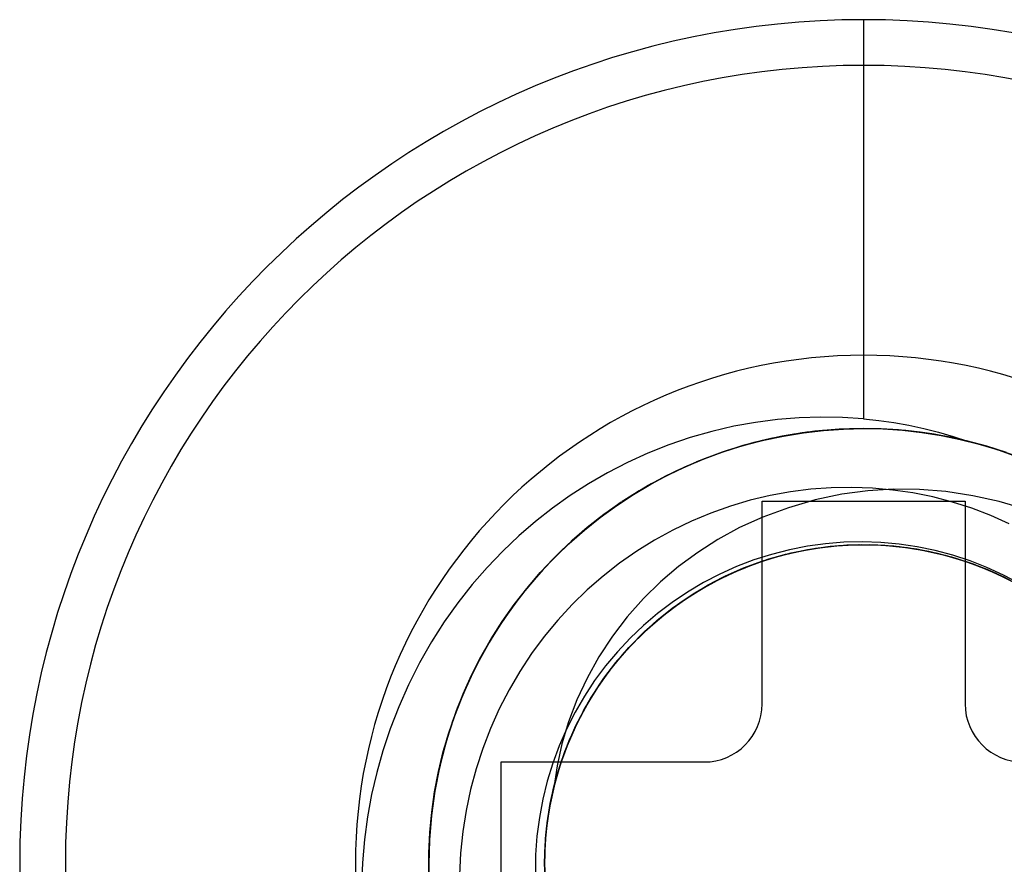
# Model space of a CAD drawing. Header units: millimetres. Extents: x -93 to 0, y 0 to 191.
# Tile 48 of 150: x -10.51 to -7.11, y 51.2 to 54.11. Entities that reach past the tile are written whole.
import ezdxf

# ---------------------------------------------------------------- set-up
doc = ezdxf.new("R2010")
doc.units = ezdxf.units.MM
doc.layers.add('MAIN-1', color=7, linetype='Continuous')
doc.layers.add('MAIN-2', color=7, linetype='Continuous')

msp = doc.modelspace()

# ---------------------------------------------------------------- linework, layer by layer
at = {"layer": 'MAIN-1'}
for p, q in [((-7.95, 51.75), (-7.95, 52.45)), ((-7.95, 52.45), (-7.25, 52.45)), ((-7.25, 52.45), (-7.25, 51.75)), ((-8.85, 50.85), (-8.85, 51.55)), ((-8.85, 51.55), (-8.15, 51.55))]:
    msp.add_line(p, q, dxfattribs=at)
for centre, radius, start, end in [((-7.6, 51.2), 2.91, 90, 270), ((-7.6, 51.2), 2.91, 270, 90), ((-8.15, 51.75), 0.2, 270, 0), ((-7.05, 51.75), 0.2, 180, 270)]:
    msp.add_arc(centre, radius, start, end, dxfattribs=at)
at = {"layer": 'MAIN-2'}
for p, q in [((-7.6, 54.11), (-7.6, 52.7336)), ((-7.6, 54.11), (-7.6, 54.11)), ((-7.6, 53.9525), (-7.6, 53.9525)), ((-7.6, 53.9525), (-7.6, 52.9525)), ((-7.6, 52.9525), (-7.6, 52.9525)), ((-7.8973, 52.7311), (-7.9726, 52.7213)), ((-7.8222, 52.7372), (-7.8973, 52.7311)), ((-7.7475, 52.7396), (-7.8222, 52.7372)), ((-7.6734, 52.7384), (-7.7475, 52.7396)), ((-7.6, 52.7336), (-7.6734, 52.7384)), ((-7.6, 52.7336), (-7.5478, 52.728)), ((-7.5478, 52.728), (-7.4958, 52.7206)), ((-8.0479, 52.7076), (-8.1232, 52.69)), ((-7.9726, 52.7213), (-8.0479, 52.7076)), ((-7.7418, 52.693), (-7.8123, 52.6846)), ((-7.7409, 52.6932), (-7.811, 52.685)), ((-7.7398, 52.6932), (-7.8096, 52.6851)), ((-7.7396, 52.6933), (-7.8093, 52.6851)), ((-7.8074, 52.6853), (-7.7384, 52.6933)), ((-7.747, 52.6925), (-7.7959, 52.6869)), ((-7.6952, 52.697), (-7.7902, 52.6879)), ((-7.684, 52.6974), (-7.768, 52.6904)), ((-7.6806, 52.6977), (-7.7608, 52.6912)), ((-7.698, 52.6966), (-7.747, 52.6925)), ((-7.671, 52.6981), (-7.7418, 52.693)), ((-7.6705, 52.6982), (-7.7409, 52.6932)), ((-7.6699, 52.698), (-7.7398, 52.6932)), ((-7.6697, 52.6982), (-7.7396, 52.6933)), ((-7.7384, 52.6933), (-7.6692, 52.6981)), ((-7.649, 52.699), (-7.698, 52.6966)), ((-7.6, 52.7), (-7.6952, 52.697)), ((-7.6, 52.6997), (-7.684, 52.6974)), ((-7.6, 52.6999), (-7.6806, 52.6977)), ((-7.6, 52.6997), (-7.671, 52.6981)), ((-7.6, 52.6998), (-7.6705, 52.6982)), ((-7.6, 52.6996), (-7.6699, 52.698)), ((-7.6, 52.6998), (-7.6697, 52.6982)), ((-7.6692, 52.6981), (-7.6, 52.6998)), ((-7.6, 52.6998), (-7.649, 52.699)), ((-7.6, 52.7), (-7.6, 52.7)), ((-7.6, 52.7), (-7.6, 52.7)), ((-7.5398, 52.6988), (-7.6, 52.7)), ((-7.5248, 52.698), (-7.6, 52.6999)), ((-7.6, 52.6998), (-7.5332, 52.6984)), ((-7.53, 52.6982), (-7.6, 52.6998)), ((-7.5299, 52.6981), (-7.6, 52.6998)), ((-7.5515, 52.699), (-7.6, 52.6998)), ((-7.5303, 52.6981), (-7.6, 52.6997)), ((-7.5512, 52.6988), (-7.6, 52.6997)), ((-7.5284, 52.698), (-7.6, 52.6996)), ((-7.5029, 52.6966), (-7.5515, 52.699)), ((-7.5026, 52.6965), (-7.5512, 52.6988)), ((-7.4797, 52.6952), (-7.5398, 52.6988)), ((-7.5332, 52.6984), (-7.4663, 52.6939)), ((-7.4607, 52.6932), (-7.5303, 52.6981)), ((-7.46, 52.6933), (-7.53, 52.6982)), ((-7.46, 52.6931), (-7.5299, 52.6981)), ((-7.457, 52.6929), (-7.5284, 52.698)), ((-7.4495, 52.6922), (-7.5248, 52.698)), ((-7.4543, 52.6927), (-7.5029, 52.6966)), ((-7.454, 52.6925), (-7.5026, 52.6965)), ((-7.4958, 52.7206), (-7.4441, 52.7114)), ((-7.4197, 52.6891), (-7.4797, 52.6952)), ((-7.4663, 52.6939), (-7.3996, 52.6865)), ((-7.3911, 52.6851), (-7.4607, 52.6932)), ((-7.3903, 52.6851), (-7.46, 52.6933)), ((-7.3904, 52.685), (-7.46, 52.6931)), ((-7.3858, 52.6844), (-7.457, 52.6929)), ((-7.4059, 52.6872), (-7.4543, 52.6927)), ((-7.4056, 52.687), (-7.454, 52.6925)), ((-7.3744, 52.6827), (-7.4495, 52.6922)), ((-7.4441, 52.7114), (-7.3929, 52.7003)), ((-7.3929, 52.7003), (-7.3421, 52.6875)), ((-8.1981, 52.6685), (-8.272, 52.6432)), ((-8.1232, 52.69), (-8.1981, 52.6685)), ((-7.9519, 52.6578), (-8.0205, 52.6395)), ((-7.9496, 52.6585), (-8.0179, 52.6404)), ((-7.9482, 52.6589), (-8.0169, 52.6408)), ((-7.9346, 52.6621), (-8.0166, 52.6409)), ((-7.948, 52.659), (-8.0163, 52.641)), ((-8.0115, 52.6424), (-7.9441, 52.6599)), ((-7.9196, 52.6653), (-7.9976, 52.6461)), ((-7.8846, 52.6727), (-7.9781, 52.6516)), ((-7.8824, 52.6729), (-7.9519, 52.6578)), ((-7.8806, 52.6734), (-7.9496, 52.6585)), ((-7.879, 52.6737), (-7.9482, 52.6589)), ((-7.879, 52.6737), (-7.948, 52.659)), ((-7.9441, 52.6599), (-7.876, 52.6742)), ((-7.8516, 52.6787), (-7.9346, 52.6621)), ((-7.8405, 52.6804), (-7.9196, 52.6653)), ((-7.8447, 52.6796), (-7.8933, 52.6707)), ((-7.7902, 52.6879), (-7.8846, 52.6727)), ((-7.8123, 52.6846), (-7.8824, 52.6729)), ((-7.811, 52.685), (-7.8806, 52.6734)), ((-7.8093, 52.6851), (-7.879, 52.6737)), ((-7.8096, 52.6851), (-7.879, 52.6737)), ((-7.876, 52.6742), (-7.8074, 52.6853)), ((-7.768, 52.6904), (-7.8516, 52.6787)), ((-7.7959, 52.6869), (-7.8447, 52.6796)), ((-7.7608, 52.6912), (-7.8405, 52.6804)), ((-7.3601, 52.6807), (-7.4197, 52.6891)), ((-7.3575, 52.6801), (-7.4059, 52.6872)), ((-7.3573, 52.68), (-7.4056, 52.687)), ((-7.3996, 52.6865), (-7.3331, 52.676)), ((-7.3219, 52.6737), (-7.3911, 52.6851)), ((-7.3211, 52.6735), (-7.3904, 52.685)), ((-7.3209, 52.6737), (-7.3903, 52.6851)), ((-7.3151, 52.6725), (-7.3858, 52.6844)), ((-7.2997, 52.6694), (-7.3744, 52.6827)), ((-7.3009, 52.6699), (-7.3601, 52.6807)), ((-7.3093, 52.6714), (-7.3575, 52.6801)), ((-7.3093, 52.6713), (-7.3573, 52.68)), ((-7.3421, 52.6875), (-7.2918, 52.673)), ((-7.3331, 52.676), (-7.2669, 52.6624)), ((-7.2532, 52.6591), (-7.3219, 52.6737)), ((-7.2524, 52.6589), (-7.3211, 52.6735)), ((-7.252, 52.659), (-7.3209, 52.6737)), ((-7.2449, 52.6572), (-7.3151, 52.6725)), ((-7.2421, 52.6567), (-7.3009, 52.6699)), ((-7.2256, 52.6522), (-7.2997, 52.6694)), ((-7.2918, 52.673), (-7.242, 52.6567)), ((-7.1972, 52.6447), (-7.272, 52.6635)), ((-7.2669, 52.6624), (-7.2013, 52.6458)), ((-7.185, 52.6412), (-7.2532, 52.6591)), ((-7.1845, 52.6411), (-7.2524, 52.6589)), ((-7.184, 52.641), (-7.252, 52.659)), ((-8.272, 52.6432), (-8.3444, 52.6145)), ((-8.0702, 52.6244), (-8.1603, 52.5914)), ((-8.0166, 52.6409), (-8.0973, 52.615)), ((-8.0205, 52.6395), (-8.0881, 52.618)), ((-8.0179, 52.6404), (-8.0854, 52.619)), ((-8.0169, 52.6408), (-8.0847, 52.6194)), ((-8.0163, 52.641), (-8.0836, 52.6198)), ((-8.0781, 52.6217), (-8.0115, 52.6424)), ((-7.9976, 52.6461), (-8.0745, 52.6226)), ((-7.9781, 52.6516), (-8.0702, 52.6244)), ((-7.1757, 52.6386), (-7.2449, 52.6572)), ((-7.1523, 52.6313), (-7.2256, 52.6522)), ((-7.2013, 52.6458), (-7.1365, 52.6263)), ((-7.1237, 52.6222), (-7.1972, 52.6447)), ((-7.1175, 52.62), (-7.185, 52.6412)), ((-7.1176, 52.6201), (-7.1845, 52.6411)), ((-7.1169, 52.62), (-7.184, 52.641)), ((-7.1077, 52.6168), (-7.1757, 52.6386)), ((-7.0802, 52.6067), (-7.1523, 52.6313)), ((-7.1365, 52.6263), (-7.0727, 52.604)), ((-8.3444, 52.6145), (-8.4147, 52.5824)), ((-8.1603, 52.5914), (-8.2481, 52.5527)), ((-8.15, 52.5952), (-8.2238, 52.5638)), ((-8.1545, 52.5934), (-8.2194, 52.5658)), ((-8.1519, 52.5944), (-8.2171, 52.5667)), ((-8.1513, 52.5948), (-8.2165, 52.5672)), ((-8.1498, 52.5955), (-8.2146, 52.5681)), ((-8.2085, 52.5709), (-8.1439, 52.5978)), ((-8.0973, 52.615), (-8.1762, 52.5846)), ((-8.0881, 52.618), (-8.1545, 52.5934)), ((-8.0854, 52.619), (-8.1519, 52.5944)), ((-8.0847, 52.6194), (-8.1513, 52.5948)), ((-8.0745, 52.6226), (-8.15, 52.5952)), ((-8.0836, 52.6198), (-8.1498, 52.5955)), ((-8.1439, 52.5978), (-8.0781, 52.6217)), ((-7.0518, 52.5961), (-7.1237, 52.6222)), ((-7.0518, 52.596), (-7.1176, 52.6201)), ((-7.0507, 52.5955), (-7.1175, 52.62)), ((-7.051, 52.5958), (-7.1169, 52.62)), ((-8.4147, 52.5824), (-8.4828, 52.5472)), ((-8.2238, 52.5638), (-8.2956, 52.5287)), ((-8.2194, 52.5658), (-8.2827, 52.5353)), ((-8.2171, 52.5667), (-8.2808, 52.5362)), ((-8.2165, 52.5672), (-8.2802, 52.5368)), ((-8.2146, 52.5681), (-8.2779, 52.5378)), ((-8.2717, 52.541), (-8.2085, 52.5709)), ((-8.1777, 52.584), (-8.2449, 52.5539)), ((-8.4828, 52.5472), (-8.5486, 52.5092)), ((-8.2956, 52.5287), (-8.3651, 52.4901)), ((-8.2827, 52.5353), (-8.3442, 52.502)), ((-8.2808, 52.5362), (-8.3426, 52.503)), ((-8.2802, 52.5368), (-8.3419, 52.5036)), ((-8.2779, 52.5378), (-8.3395, 52.5047)), ((-8.3333, 52.5083), (-8.2717, 52.541)), ((-8.2481, 52.5527), (-8.333, 52.5087)), ((-8.2449, 52.5539), (-8.3104, 52.5207)), ((-8.5486, 52.5092), (-8.6118, 52.4685)), ((-8.3651, 52.4901), (-8.4322, 52.448)), ((-8.333, 52.5087), (-8.4147, 52.4595)), ((-8.3442, 52.502), (-8.4039, 52.4661)), ((-8.3426, 52.503), (-8.4024, 52.4672)), ((-8.3419, 52.5036), (-8.4017, 52.4678)), ((-8.3395, 52.5047), (-8.3993, 52.469)), ((-8.3932, 52.4728), (-8.3333, 52.5083)), ((-8.3104, 52.5207), (-8.374, 52.4846)), ((-7.7821, 52.4906), (-7.8523, 52.4818)), ((-7.7114, 52.4956), (-7.7821, 52.4906)), ((-7.6405, 52.4967), (-7.7114, 52.4956)), ((-7.5697, 52.4941), (-7.6405, 52.4967)), ((-7.4977, 52.4905), (-7.5857, 52.4853)), ((-7.4995, 52.4878), (-7.5697, 52.4941)), ((-7.4079, 52.4895), (-7.4977, 52.4905)), ((-7.3162, 52.4823), (-7.4079, 52.4895)), ((-8.6118, 52.4685), (-8.6727, 52.4252)), ((-8.4147, 52.4595), (-8.4929, 52.4053)), ((-8.4039, 52.4661), (-8.4618, 52.4274)), ((-8.4024, 52.4672), (-8.4604, 52.4286)), ((-8.4017, 52.4678), (-8.4596, 52.4292)), ((-8.3993, 52.469), (-8.4573, 52.4305)), ((-8.4514, 52.4346), (-8.3932, 52.4728)), ((-8.374, 52.4846), (-8.4356, 52.4454)), ((-7.9219, 52.4692), (-7.9911, 52.4527)), ((-7.8523, 52.4818), (-7.9219, 52.4692)), ((-7.6746, 52.4732), (-7.7666, 52.4536)), ((-7.5857, 52.4853), (-7.6746, 52.4732)), ((-7.4301, 52.4777), (-7.4995, 52.4878)), ((-7.3617, 52.4639), (-7.4301, 52.4777)), ((-7.2941, 52.4463), (-7.3617, 52.4639)), ((-7.2238, 52.4684), (-7.3162, 52.4823)), ((-7.1322, 52.4478), (-7.2238, 52.4684)), ((-8.6727, 52.4252), (-8.7315, 52.3791)), ((-8.4618, 52.4274), (-8.518, 52.3859)), ((-8.4604, 52.4286), (-8.5168, 52.3871)), ((-8.4596, 52.4292), (-8.5159, 52.3878)), ((-8.4573, 52.4305), (-8.5136, 52.3893)), ((-8.5079, 52.3936), (-8.4514, 52.4346)), ((-8.4356, 52.4454), (-8.4953, 52.4033)), ((-8.436, 52.4455), (-8.4935, 52.4048)), ((-8.436, 52.4451), (-8.4761, 52.4173)), ((-8.0596, 52.4325), (-8.1272, 52.4085)), ((-7.9911, 52.4527), (-8.0596, 52.4325)), ((-7.95, 52.45), (-7.95, 52.45)), ((-7.8594, 52.427), (-7.9478, 52.3948)), ((-7.7666, 52.4536), (-7.8594, 52.427)), ((-7.2273, 52.425), (-7.2941, 52.4463)), ((-7.25, 52.45), (-7.25, 52.45)), ((-7.1617, 52.4001), (-7.2273, 52.425)), ((-7.0432, 52.4214), (-7.1322, 52.4478)), ((-8.5168, 52.3871), (-8.5716, 52.3426)), ((-8.5159, 52.3878), (-8.5705, 52.3435)), ((-8.5136, 52.3893), (-8.568, 52.3455)), ((-8.4929, 52.4053), (-8.5675, 52.3463)), ((-8.5627, 52.3499), (-8.5079, 52.3936)), ((-8.5153, 52.3881), (-8.5536, 52.3575)), ((-8.4953, 52.4033), (-8.553, 52.3581)), ((-8.4935, 52.4048), (-8.5493, 52.3612)), ((-8.4761, 52.4173), (-8.5153, 52.3881)), ((-8.1272, 52.4085), (-8.1935, 52.3809)), ((-7.9478, 52.3948), (-8.0285, 52.3582)), ((-7.0977, 52.3718), (-7.1617, 52.4001)), ((-8.7315, 52.3791), (-8.7886, 52.3297)), ((-8.553, 52.3581), (-8.6088, 52.3099)), ((-8.5493, 52.3612), (-8.6034, 52.3147)), ((-8.5536, 52.3575), (-8.591, 52.3256)), ((-8.518, 52.3859), (-8.5726, 52.3416)), ((-8.1935, 52.3809), (-8.2582, 52.3497)), ((-8.0285, 52.3582), (-8.1026, 52.3175)), ((-8.7886, 52.3297), (-8.844, 52.2771)), ((-8.5675, 52.3463), (-8.6383, 52.2825)), ((-8.591, 52.3256), (-8.6274, 52.2925)), ((-8.5726, 52.3416), (-8.6253, 52.2945)), ((-8.5716, 52.3426), (-8.6247, 52.2952)), ((-8.5705, 52.3435), (-8.6234, 52.2964)), ((-8.568, 52.3455), (-8.6206, 52.299)), ((-8.6157, 52.3035), (-8.5627, 52.3499)), ((-8.2582, 52.3497), (-8.3213, 52.3151)), ((-8.6253, 52.2945), (-8.6759, 52.2447)), ((-8.6247, 52.2952), (-8.6756, 52.2453)), ((-8.6234, 52.2964), (-8.6741, 52.2467)), ((-8.6206, 52.299), (-8.6711, 52.2499)), ((-8.6666, 52.2545), (-8.6157, 52.3035)), ((-8.6274, 52.2925), (-8.6628, 52.2581)), ((-8.6088, 52.3099), (-8.6624, 52.2588)), ((-8.6034, 52.3147), (-8.6553, 52.2656)), ((-8.3213, 52.3151), (-8.3824, 52.277)), ((-8.1026, 52.3175), (-8.1721, 52.2729)), ((-7.7938, 52.2938), (-7.8561, 52.2816)), ((-7.8499, 52.2709), (-7.7717, 52.2861)), ((-7.8423, 52.2728), (-7.7643, 52.2874)), ((-7.8325, 52.275), (-7.766, 52.2872)), ((-7.8202, 52.2776), (-7.7536, 52.2891)), ((-7.8158, 52.2784), (-7.7372, 52.2913)), ((-7.7939, 52.2827), (-7.715, 52.2938)), ((-7.7309, 52.3025), (-7.7938, 52.2938)), ((-7.7924, 52.283), (-7.714, 52.2941)), ((-7.7899, 52.2831), (-7.7116, 52.2941)), ((-7.7717, 52.2861), (-7.6925, 52.2957)), ((-7.766, 52.2872), (-7.6989, 52.2953)), ((-7.7643, 52.2874), (-7.6855, 52.2963)), ((-7.7536, 52.2891), (-7.6863, 52.2964)), ((-7.7372, 52.2913), (-7.6579, 52.2985)), ((-7.6677, 52.3076), (-7.7309, 52.3025)), ((-7.715, 52.2938), (-7.6355, 52.2991)), ((-7.714, 52.2941), (-7.6349, 52.2993)), ((-7.7116, 52.2941), (-7.6332, 52.2994)), ((-7.6989, 52.2953), (-7.6314, 52.2994)), ((-7.6925, 52.2957), (-7.6129, 52.2996)), ((-7.6863, 52.2964), (-7.6188, 52.2996)), ((-7.6855, 52.2963), (-7.6064, 52.2996)), ((-7.6042, 52.3091), (-7.6677, 52.3076)), ((-7.6579, 52.2985), (-7.5783, 52.2997)), ((-7.6355, 52.2991), (-7.5558, 52.2987)), ((-7.6349, 52.2993), (-7.5553, 52.2988)), ((-7.6332, 52.2994), (-7.5545, 52.2991)), ((-7.6314, 52.2994), (-7.5637, 52.2993)), ((-7.6188, 52.2996), (-7.5512, 52.2988)), ((-7.6129, 52.2996), (-7.5333, 52.2978)), ((-7.6064, 52.2996), (-7.5272, 52.2972)), ((-7.5409, 52.3069), (-7.6042, 52.3091)), ((-7.5783, 52.2997), (-7.4988, 52.2951)), ((-7.5637, 52.2993), (-7.4963, 52.2951)), ((-7.5558, 52.2987), (-7.4764, 52.2926)), ((-7.5553, 52.2988), (-7.4758, 52.2926)), ((-7.5545, 52.2991), (-7.4759, 52.2929)), ((-7.5512, 52.2988), (-7.4837, 52.2937)), ((-7.4778, 52.3012), (-7.5409, 52.3069)), ((-7.5333, 52.2978), (-7.454, 52.2902)), ((-7.5272, 52.2972), (-7.4483, 52.2893)), ((-7.4988, 52.2951), (-7.4198, 52.2848)), ((-7.4963, 52.2951), (-7.4292, 52.2866)), ((-7.4837, 52.2937), (-7.4167, 52.2846)), ((-7.4153, 52.2919), (-7.4778, 52.3012)), ((-7.4764, 52.2926), (-7.3975, 52.2809)), ((-7.4759, 52.2929), (-7.3977, 52.281)), ((-7.4758, 52.2926), (-7.3968, 52.2806)), ((-7.454, 52.2902), (-7.3755, 52.2768)), ((-7.4483, 52.2893), (-7.3702, 52.2757)), ((-7.4292, 52.2866), (-7.3628, 52.274)), ((-7.4198, 52.2848), (-7.3417, 52.2688)), ((-7.4167, 52.2846), (-7.3505, 52.2713)), ((-7.3535, 52.2791), (-7.4153, 52.2919)), ((-8.844, 52.2771), (-8.8977, 52.2211)), ((-8.7153, 52.2029), (-8.6666, 52.2545)), ((-8.6624, 52.2588), (-8.7135, 52.2049)), ((-8.6383, 52.2825), (-8.7052, 52.2142)), ((-8.6553, 52.2656), (-8.7049, 52.2141)), ((-8.3824, 52.277), (-8.4415, 52.2356)), ((-8.1721, 52.2729), (-8.2379, 52.2242)), ((-7.9939, 52.227), (-7.919, 52.2527)), ((-7.9177, 52.2658), (-7.9783, 52.2466)), ((-7.9693, 52.2357), (-7.8933, 52.2598)), ((-7.9627, 52.2384), (-7.8982, 52.2587)), ((-7.9507, 52.2426), (-7.886, 52.2621)), ((-7.9481, 52.2433), (-7.8717, 52.2659)), ((-7.9458, 52.2439), (-7.8698, 52.2663)), ((-7.9444, 52.2443), (-7.8676, 52.2665)), ((-7.9268, 52.2502), (-7.8499, 52.2709)), ((-7.919, 52.2527), (-7.8423, 52.2728)), ((-7.8561, 52.2816), (-7.9177, 52.2658)), ((-7.8982, 52.2587), (-7.8325, 52.275)), ((-7.8933, 52.2598), (-7.8158, 52.2784)), ((-7.886, 52.2621), (-7.8202, 52.2776)), ((-7.8717, 52.2659), (-7.7939, 52.2827)), ((-7.8698, 52.2663), (-7.7924, 52.283)), ((-7.8676, 52.2665), (-7.7899, 52.2831)), ((-7.3977, 52.281), (-7.3205, 52.2635)), ((-7.3975, 52.2809), (-7.3198, 52.2635)), ((-7.3968, 52.2806), (-7.3191, 52.2632)), ((-7.3755, 52.2768), (-7.2982, 52.2577)), ((-7.3702, 52.2757), (-7.2933, 52.2564)), ((-7.3628, 52.274), (-7.2973, 52.2573)), ((-7.2927, 52.2629), (-7.3535, 52.2791)), ((-7.3505, 52.2713), (-7.2851, 52.2539)), ((-7.3417, 52.2688), (-7.265, 52.2473)), ((-7.3205, 52.2635), (-7.2446, 52.2405)), ((-7.3198, 52.2635), (-7.2435, 52.2406)), ((-7.3191, 52.2632), (-7.243, 52.2402)), ((-7.2982, 52.2577), (-7.2225, 52.2329)), ((-7.2973, 52.2573), (-7.2328, 52.2367)), ((-7.2933, 52.2564), (-7.218, 52.2315)), ((-7.233, 52.2433), (-7.2927, 52.2629)), ((-7.2851, 52.2539), (-7.221, 52.2325)), ((-8.8977, 52.2211), (-8.9494, 52.1618)), ((-8.6759, 52.2447), (-8.7243, 52.1925)), ((-8.6756, 52.2453), (-8.724, 52.193)), ((-8.6741, 52.2467), (-8.7225, 52.1947)), ((-8.6711, 52.2499), (-8.7195, 52.1982)), ((-8.4415, 52.2356), (-8.4985, 52.191)), ((-8.2379, 52.2242), (-8.3003, 52.1711)), ((-8.0378, 52.2239), (-8.0958, 52.1979)), ((-8.0926, 52.1834), (-8.0195, 52.2165)), ((-8.0759, 52.1916), (-8.0141, 52.219)), ((-8.075, 52.1921), (-8.002, 52.2239)), ((-8.0668, 52.1959), (-7.9939, 52.227)), ((-8.0434, 52.2063), (-7.9693, 52.2357)), ((-7.9783, 52.2466), (-8.0378, 52.2239)), ((-8.0258, 52.2142), (-7.9627, 52.2384)), ((-8.0226, 52.2153), (-7.9481, 52.2433)), ((-8.02, 52.2162), (-7.9458, 52.2439)), ((-8.0195, 52.2165), (-7.9444, 52.2443)), ((-8.0141, 52.219), (-7.9507, 52.2426)), ((-8.002, 52.2239), (-7.9268, 52.2502)), ((-7.265, 52.2473), (-7.19, 52.2204)), ((-7.2446, 52.2405), (-7.1702, 52.2121)), ((-7.2435, 52.2406), (-7.1691, 52.2121)), ((-7.243, 52.2402), (-7.169, 52.212)), ((-7.1746, 52.2204), (-7.233, 52.2433)), ((-7.2328, 52.2367), (-7.1698, 52.2122)), ((-7.2225, 52.2329), (-7.1487, 52.2028)), ((-7.221, 52.2325), (-7.1583, 52.2072)), ((-7.218, 52.2315), (-7.1446, 52.2011)), ((-7.19, 52.2204), (-7.1171, 52.1882)), ((-7.1177, 52.1943), (-7.1746, 52.2204)), ((-8.7243, 52.1925), (-8.7703, 52.1379)), ((-8.724, 52.193), (-8.7698, 52.1386)), ((-8.7225, 52.1947), (-8.7682, 52.1407)), ((-8.7052, 52.2142), (-8.7677, 52.1415)), ((-8.7195, 52.1982), (-8.7654, 52.1442)), ((-8.7135, 52.2049), (-8.762, 52.1483)), ((-8.7617, 52.1488), (-8.7153, 52.2029)), ((-8.7049, 52.2141), (-8.7518, 52.1605)), ((-8.4985, 52.191), (-8.5531, 52.1433)), ((-8.163, 52.145), (-8.0926, 52.1834)), ((-8.1619, 52.1453), (-8.0921, 52.1833)), ((-8.0958, 52.1979), (-8.1523, 52.1686)), ((-8.1469, 52.1543), (-8.0873, 52.1861)), ((-8.1455, 52.1551), (-8.075, 52.1921)), ((-8.1379, 52.1592), (-8.0668, 52.1959)), ((-8.1359, 52.1604), (-8.0759, 52.1916)), ((-8.1151, 52.1716), (-8.0434, 52.2063)), ((-8.095, 52.1819), (-8.0226, 52.2153)), ((-8.0921, 52.1833), (-8.02, 52.2162)), ((-8.0873, 52.1861), (-8.0258, 52.2142)), ((-7.1702, 52.2121), (-7.0978, 52.1783)), ((-7.1698, 52.2122), (-7.1084, 52.1839)), ((-7.1691, 52.2121), (-7.0971, 52.1782)), ((-7.169, 52.212), (-7.0975, 52.1785)), ((-7.1583, 52.2072), (-7.0972, 52.1781)), ((-7.1487, 52.2028), (-7.0773, 52.1674)), ((-7.1446, 52.2011), (-7.0735, 52.1654)), ((-7.0624, 52.165), (-7.1177, 52.1943)), ((-7.1171, 52.1882), (-7.0468, 52.1507)), ((-8.9494, 52.1618), (-8.9988, 52.0993)), ((-8.8054, 52.0926), (-8.7617, 52.1488)), ((-8.7518, 52.1605), (-8.796, 52.1049)), ((-8.3003, 52.1711), (-8.3594, 52.1133)), ((-8.2131, 52.1129), (-8.1455, 52.1551)), ((-8.1523, 52.1686), (-8.2071, 52.1361)), ((-8.2067, 52.1171), (-8.1379, 52.1592)), ((-8.2045, 52.1188), (-8.1469, 52.1543)), ((-8.1939, 52.1256), (-8.1359, 52.1604)), ((-8.1842, 52.1319), (-8.1151, 52.1716)), ((-8.1648, 52.1434), (-8.095, 52.1819)), ((-8.7677, 52.1415), (-8.8255, 52.0649)), ((-8.7703, 52.1379), (-8.8136, 52.0811)), ((-8.7698, 52.1386), (-8.8127, 52.0824)), ((-8.7682, 52.1407), (-8.8112, 52.0846)), ((-8.7654, 52.1442), (-8.8088, 52.088)), ((-8.762, 52.1483), (-8.8077, 52.0893)), ((-8.5531, 52.1433), (-8.6052, 52.0926)), ((-8.2727, 52.0698), (-8.2067, 52.1171)), ((-8.2071, 52.1361), (-8.26, 52.1005)), ((-8.2598, 52.0799), (-8.2045, 52.1188)), ((-8.2501, 52.0873), (-8.1842, 52.1319)), ((-8.2497, 52.0874), (-8.1939, 52.1256)), ((-8.2317, 52.1001), (-8.1648, 52.1434)), ((-8.2302, 52.1016), (-8.163, 52.145)), ((-8.2289, 52.1022), (-8.1619, 52.1453)), ((-8.9988, 52.0993), (-9.0458, 52.0334)), ((-8.8136, 52.0811), (-8.8541, 52.0225)), ((-8.8127, 52.0824), (-8.8528, 52.0243)), ((-8.8112, 52.0846), (-8.8514, 52.0267)), ((-8.8077, 52.0893), (-8.8503, 52.0282)), ((-8.8088, 52.088), (-8.8494, 52.0298)), ((-8.8465, 52.0343), (-8.8054, 52.0926)), ((-8.796, 52.1049), (-8.8374, 52.0474)), ((-8.6052, 52.0926), (-8.6547, 52.039)), ((-8.3594, 52.1133), (-8.4148, 52.0508)), ((-8.3126, 52.0379), (-8.2501, 52.0873)), ((-8.26, 52.1005), (-8.3108, 52.062)), ((-8.3031, 52.0458), (-8.2497, 52.0874)), ((-8.2953, 52.0521), (-8.2317, 52.1001)), ((-8.2939, 52.0533), (-8.2302, 52.1016)), ((-8.2929, 52.0543), (-8.2289, 52.1022)), ((-8.2775, 52.0661), (-8.2131, 52.1129)), ((-8.8255, 52.0649), (-8.8784, 51.9846)), ((-8.8374, 52.0474), (-8.876, 51.9881)), ((-8.4148, 52.0508), (-8.4661, 51.9838)), ((-8.3108, 52.062), (-8.3593, 52.0207)), ((-8.3552, 51.9996), (-8.2953, 52.0521)), ((-8.3539, 52.0006), (-8.2939, 52.0533)), ((-8.3533, 52.0016), (-8.2929, 52.0543)), ((-8.3385, 52.0147), (-8.2775, 52.0661)), ((-8.3352, 52.0178), (-8.2727, 52.0698)), ((-8.3126, 52.0377), (-8.2598, 52.0799)), ((-9.0458, 52.0334), (-9.09, 51.9643)), ((-8.8541, 52.0225), (-8.8916, 51.9621)), ((-8.8528, 52.0243), (-8.8901, 51.9647)), ((-8.8503, 52.0282), (-8.8898, 51.9653)), ((-8.8514, 52.0267), (-8.8888, 51.9672)), ((-8.8494, 52.0298), (-8.8872, 51.9698)), ((-8.8846, 51.9743), (-8.8465, 52.0343)), ((-8.6547, 52.039), (-8.7013, 51.9827)), ((-8.3593, 52.0207), (-8.4054, 51.9767)), ((-8.3956, 51.9591), (-8.3385, 52.0147)), ((-8.3936, 51.9614), (-8.3352, 52.0178)), ((-8.3713, 51.9841), (-8.3126, 52.0379)), ((-8.3628, 51.9923), (-8.3126, 52.0377)), ((-8.3538, 52.0011), (-8.3031, 52.0458)), ((-8.8784, 51.9846), (-8.926, 51.9012)), ((-8.876, 51.9881), (-8.9117, 51.9272)), ((-8.7013, 51.9827), (-8.7449, 51.9238)), ((-8.4661, 51.9838), (-8.5127, 51.9129)), ((-8.4259, 51.9261), (-8.3713, 51.9841)), ((-8.4112, 51.943), (-8.3552, 51.9996)), ((-8.4101, 51.944), (-8.3628, 51.9923)), ((-8.4097, 51.944), (-8.3539, 52.0006)), ((-8.4096, 51.9446), (-8.3533, 52.0016)), ((-8.4016, 51.9533), (-8.3538, 52.0011)), ((-9.09, 51.9643), (-9.1312, 51.8918)), ((-8.8916, 51.9621), (-8.9261, 51.9002)), ((-8.8898, 51.9653), (-8.9258, 51.9008)), ((-8.8901, 51.9647), (-8.9244, 51.9036)), ((-8.8888, 51.9672), (-8.9233, 51.9061)), ((-8.8872, 51.9698), (-8.922, 51.9082)), ((-8.9197, 51.9126), (-8.8846, 51.9743)), ((-8.4054, 51.9767), (-8.4488, 51.9303)), ((-8.4486, 51.8996), (-8.3956, 51.9591)), ((-8.4477, 51.901), (-8.3936, 51.9614)), ((-8.4463, 51.9026), (-8.4016, 51.9533)), ((-8.9518, 51.8496), (-8.9197, 51.9126)), ((-8.9117, 51.9272), (-8.9445, 51.8647)), ((-8.7449, 51.9238), (-8.7854, 51.8626)), ((-8.5127, 51.9129), (-8.5538, 51.8393)), ((-8.4488, 51.9303), (-8.4896, 51.8815)), ((-8.4762, 51.8643), (-8.4259, 51.9261)), ((-8.4627, 51.8823), (-8.4112, 51.943)), ((-8.4615, 51.8836), (-8.4096, 51.9446)), ((-8.4613, 51.8836), (-8.4097, 51.944)), ((-8.4543, 51.8929), (-8.4101, 51.944)), ((-9.1312, 51.8918), (-9.1691, 51.8166)), ((-8.926, 51.9012), (-8.9681, 51.815)), ((-8.9258, 51.9008), (-8.9586, 51.835)), ((-8.9261, 51.9002), (-8.9576, 51.8371)), ((-8.9244, 51.9036), (-8.9558, 51.8411)), ((-8.9233, 51.9061), (-8.9548, 51.8436)), ((-8.922, 51.9082), (-8.9538, 51.8453)), ((-8.4896, 51.8815), (-8.5275, 51.8305)), ((-8.5097, 51.818), (-8.4627, 51.8823)), ((-8.5088, 51.8192), (-8.4615, 51.8836)), ((-8.5083, 51.8198), (-8.4613, 51.8836)), ((-8.4971, 51.8364), (-8.4486, 51.8996)), ((-8.497, 51.8366), (-8.4477, 51.901)), ((-8.4953, 51.8391), (-8.4543, 51.8929)), ((-8.4878, 51.8493), (-8.4463, 51.9026)), ((-8.9548, 51.8436), (-8.9833, 51.78)), ((-8.9538, 51.8453), (-8.9825, 51.7813)), ((-8.9808, 51.7852), (-8.9518, 51.8496)), ((-8.9445, 51.8647), (-8.9743, 51.8008)), ((-8.7854, 51.8626), (-8.8226, 51.7991)), ((-8.526, 51.7934), (-8.4878, 51.8493)), ((-8.5221, 51.7991), (-8.4762, 51.8643)), ((-9.1691, 51.8166), (-9.2032, 51.7403)), ((-8.9681, 51.815), (-9.0045, 51.7266)), ((-8.9586, 51.835), (-8.988, 51.768)), ((-8.9576, 51.8371), (-8.9859, 51.7729)), ((-8.9558, 51.8411), (-8.9842, 51.7773)), ((-8.5538, 51.8393), (-8.5888, 51.7641)), ((-8.5275, 51.8305), (-8.5626, 51.7772)), ((-8.552, 51.7504), (-8.5097, 51.818)), ((-8.5511, 51.7518), (-8.5088, 51.8192)), ((-8.5507, 51.753), (-8.5083, 51.8198)), ((-8.5415, 51.7687), (-8.497, 51.8366)), ((-8.5409, 51.7699), (-8.4971, 51.8364)), ((-8.5328, 51.7828), (-8.4953, 51.8391)), ((-8.9842, 51.7773), (-9.0097, 51.7123)), ((-8.9833, 51.78), (-9.0087, 51.7152)), ((-8.9825, 51.7813), (-9.008, 51.7163)), ((-9.0067, 51.7198), (-8.9808, 51.7852)), ((-8.9743, 51.8008), (-9.001, 51.7356)), ((-8.8226, 51.7991), (-8.8564, 51.7335)), ((-8.5626, 51.7772), (-8.5946, 51.722)), ((-8.5668, 51.7244), (-8.5328, 51.7828)), ((-8.5631, 51.7307), (-8.5221, 51.7991)), ((-8.5607, 51.7354), (-8.526, 51.7934)), ((-8.9878, 51.7683), (-9.0171, 51.6909)), ((-8.988, 51.768), (-9.014, 51.7001)), ((-8.9859, 51.7729), (-9.0111, 51.7078)), ((-8.5888, 51.7641), (-8.6176, 51.688)), ((-8.5893, 51.68), (-8.552, 51.7504)), ((-8.5884, 51.6818), (-8.5511, 51.7518)), ((-8.588, 51.6834), (-8.5507, 51.753)), ((-8.5808, 51.6975), (-8.5415, 51.7687)), ((-8.5795, 51.7003), (-8.5409, 51.7699)), ((-7.95, 51.75), (-7.95, 51.75)), ((-7.25, 51.75), (-7.25, 51.75)), ((-9.2032, 51.7403), (-9.2329, 51.6642)), ((-9.0045, 51.7266), (-9.0352, 51.6361)), ((-9.0111, 51.7078), (-9.0332, 51.6417)), ((-9.0097, 51.7123), (-9.032, 51.646)), ((-9.0087, 51.7152), (-9.031, 51.6494)), ((-9.008, 51.7163), (-9.0305, 51.6504)), ((-9.0296, 51.6532), (-9.0067, 51.7198)), ((-9.001, 51.7356), (-9.0247, 51.6691)), ((-8.8564, 51.7335), (-8.8868, 51.666)), ((-8.5946, 51.722), (-8.6235, 51.6649)), ((-8.5992, 51.6597), (-8.5631, 51.7307)), ((-8.5971, 51.664), (-8.5668, 51.7244)), ((-8.5918, 51.6753), (-8.5607, 51.7354)), ((-9.0171, 51.6909), (-9.0421, 51.6118)), ((-9.014, 51.7001), (-9.0366, 51.631)), ((-8.6176, 51.688), (-8.6403, 51.6121)), ((-8.6215, 51.6071), (-8.5893, 51.68)), ((-8.6206, 51.6096), (-8.5884, 51.6818)), ((-8.6202, 51.6114), (-8.588, 51.6834)), ((-8.6192, 51.6135), (-8.5918, 51.6753)), ((-8.6148, 51.6235), (-8.5808, 51.6975)), ((-8.613, 51.628), (-8.5795, 51.7003)), ((-9.2329, 51.6642), (-9.2581, 51.589)), ((-9.0332, 51.6417), (-9.0522, 51.5746)), ((-9.032, 51.646), (-9.0513, 51.5786)), ((-9.031, 51.6494), (-9.0502, 51.5826)), ((-9.0305, 51.6504), (-9.0499, 51.5835)), ((-9.0494, 51.5856), (-9.0296, 51.6532)), ((-9.0247, 51.6691), (-9.0452, 51.6014)), ((-8.8868, 51.666), (-8.9135, 51.5969)), ((-8.6235, 51.6649), (-8.6493, 51.6061)), ((-8.6299, 51.5862), (-8.5992, 51.6597)), ((-8.6238, 51.6018), (-8.5971, 51.664)), ((-9.0421, 51.6118), (-9.0627, 51.5311)), ((-9.0352, 51.6361), (-9.06, 51.5441)), ((-9.0366, 51.631), (-9.0558, 51.5608)), ((-8.6493, 51.6061), (-8.6717, 51.5458)), ((-8.6403, 51.6121), (-8.6571, 51.5364)), ((-8.6484, 51.5321), (-8.6215, 51.6071)), ((-8.6474, 51.5356), (-8.6206, 51.6096)), ((-8.6469, 51.5374), (-8.6202, 51.6114)), ((-8.6431, 51.5479), (-8.6148, 51.6235)), ((-8.6427, 51.5501), (-8.6192, 51.6135)), ((-8.6412, 51.5535), (-8.613, 51.628)), ((-9.2581, 51.589), (-9.2791, 51.5141)), ((-9.0522, 51.5746), (-9.068, 51.5064)), ((-9.0513, 51.5786), (-9.0675, 51.5102)), ((-9.0502, 51.5826), (-9.0664, 51.5148)), ((-9.0499, 51.5835), (-9.0662, 51.5157)), ((-9.066, 51.5169), (-9.0494, 51.5856)), ((-9.0452, 51.6014), (-9.0626, 51.5325)), ((-8.9135, 51.5969), (-8.9365, 51.5266)), ((-8.6552, 51.5107), (-8.6299, 51.5862)), ((-8.6466, 51.5381), (-8.6238, 51.6018)), ((-9.06, 51.5441), (-9.0789, 51.4506)), ((-9.0558, 51.5608), (-9.0716, 51.4895)), ((-8.85, 51.55), (-8.85, 51.55)), ((-8.6717, 51.5458), (-8.6907, 51.4843)), ((-8.6656, 51.4713), (-8.6431, 51.5479)), ((-8.6654, 51.4732), (-8.6466, 51.5381)), ((-8.6641, 51.4771), (-8.6412, 51.5535)), ((-8.6623, 51.4854), (-8.6427, 51.5501)), ((-8.15, 51.55), (-8.15, 51.55)), ((-9.2791, 51.5141), (-9.2965, 51.4384)), ((-9.068, 51.5064), (-9.0807, 51.4374)), ((-9.0675, 51.5102), (-9.0804, 51.4408)), ((-9.0664, 51.5148), (-9.0794, 51.4462)), ((-9.0793, 51.4474), (-9.066, 51.5169)), ((-9.0662, 51.5157), (-9.0793, 51.4471)), ((-9.0627, 51.5311), (-9.0789, 51.4488)), ((-9.0626, 51.5325), (-9.0766, 51.4626)), ((-8.9365, 51.5266), (-8.9557, 51.4553)), ((-8.6748, 51.4335), (-8.6552, 51.5107)), ((-8.6698, 51.4553), (-8.6484, 51.5321)), ((-8.6689, 51.4599), (-8.6474, 51.5356)), ((-8.6571, 51.5364), (-8.6684, 51.4609)), ((-8.6681, 51.4619), (-8.6469, 51.5374)), ((-9.0716, 51.4895), (-9.084, 51.4173)), ((-8.6907, 51.4843), (-8.7062, 51.4218)), ((-8.6825, 51.394), (-8.6656, 51.4713)), ((-8.6814, 51.3993), (-8.6641, 51.4771)), ((-8.6803, 51.4072), (-8.6654, 51.4732)), ((-8.6778, 51.4196), (-8.6623, 51.4854)), ((-9.2965, 51.4384), (-9.3105, 51.3613)), ((-9.0789, 51.4506), (-9.0918, 51.356)), ((-9.0789, 51.4488), (-9.0905, 51.3656)), ((-9.0807, 51.4374), (-9.0903, 51.3678)), ((-9.0804, 51.4408), (-9.0901, 51.3707)), ((-9.0894, 51.3772), (-9.0793, 51.4474)), ((-9.0793, 51.4471), (-9.0893, 51.3779)), ((-9.0794, 51.4462), (-9.0893, 51.3769)), ((-9.0766, 51.4626), (-9.0874, 51.3918)), ((-8.9557, 51.4553), (-8.971, 51.3831)), ((-8.6856, 51.3773), (-8.6698, 51.4553)), ((-8.6847, 51.3829), (-8.6689, 51.4599)), ((-8.684, 51.385), (-8.6681, 51.4619)), ((-8.6825, 51.3948), (-8.6684, 51.4609)), ((-9.084, 51.4173), (-9.0929, 51.3445)), ((-8.7062, 51.4218), (-8.718, 51.3584)), ((-8.691, 51.3405), (-8.6803, 51.4072)), ((-8.6892, 51.353), (-8.6778, 51.4196)), ((-8.6887, 51.3551), (-8.6748, 51.4335)), ((-9.0903, 51.3678), (-9.0965, 51.2979)), ((-9.0901, 51.3707), (-9.0964, 51.3)), ((-9.0962, 51.3065), (-9.0894, 51.3772)), ((-9.0893, 51.3779), (-9.096, 51.3083)), ((-9.0893, 51.3769), (-9.0959, 51.3072)), ((-9.0874, 51.3918), (-9.0948, 51.3205)), ((-8.971, 51.3831), (-8.9825, 51.3098)), ((-8.6956, 51.2983), (-8.6856, 51.3773)), ((-8.6948, 51.3049), (-8.6847, 51.3829)), ((-8.6944, 51.3066), (-8.684, 51.385)), ((-8.6938, 51.316), (-8.6825, 51.394)), ((-8.6931, 51.3205), (-8.6814, 51.3993)), ((-8.6925, 51.3279), (-8.6825, 51.3948)), ((-9.3105, 51.3613), (-9.3212, 51.2826)), ((-9.0918, 51.356), (-9.0988, 51.2608)), ((-9.0929, 51.3445), (-9.0982, 51.2714)), ((-9.0905, 51.3656), (-9.0975, 51.2818)), ((-8.718, 51.3584), (-8.7263, 51.2945)), ((-8.6975, 51.2732), (-8.691, 51.3405)), ((-8.697, 51.2759), (-8.6887, 51.3551)), ((-8.6965, 51.2857), (-8.6892, 51.353)), ((-9.0995, 51.2355), (-9.0962, 51.3065)), ((-9.096, 51.3083), (-9.0994, 51.2385)), ((-9.0959, 51.3072), (-9.0994, 51.2371)), ((-9.0964, 51.3), (-9.0994, 51.2289)), ((-9.0948, 51.3205), (-9.0988, 51.2489)), ((-8.9825, 51.3098), (-8.9901, 51.2356)), ((-8.6994, 51.2373), (-8.6938, 51.316)), ((-8.6994, 51.2262), (-8.6948, 51.3049)), ((-8.6993, 51.2265), (-8.6944, 51.3066)), ((-8.6991, 51.2411), (-8.6931, 51.3205)), ((-8.6983, 51.2606), (-8.6925, 51.3279)), ((-9.3212, 51.2826), (-9.3284, 51.2027)), ((-9.0982, 51.2714), (-9.0998, 51.1982)), ((-9.0975, 51.2818), (-9.0997, 51.1979)), ((-9.0965, 51.2979), (-9.0995, 51.228)), ((-8.7263, 51.2945), (-8.7309, 51.2303)), ((-8.6999, 51.2056), (-8.6975, 51.2732)), ((-8.6997, 51.2188), (-8.6956, 51.2983)), ((-8.6996, 51.2182), (-8.6965, 51.2857)), ((-8.6996, 51.1962), (-8.697, 51.2759)), ((-9.0988, 51.2608), (-9.0996, 51.1655)), ((-9.0994, 51.2385), (-9.0996, 51.1685)), ((-9.0988, 51.2489), (-9.0995, 51.1772)), ((-9.0994, 51.2371), (-9.0995, 51.1669)), ((-9.0994, 51.1644), (-9.0995, 51.2355)), ((-8.9901, 51.2356), (-8.9937, 51.1604)), ((-8.7, 51.193), (-8.6983, 51.2606)), ((-8.6992, 51.1585), (-8.6994, 51.2373)), ((-8.6993, 51.1615), (-8.6991, 51.2411)), ((-9.3284, 51.2027), (-9.3318, 51.122)), ((-9.0998, 51.1982), (-9.0979, 51.1249)), ((-9.0995, 51.228), (-9.0992, 51.1581)), ((-9.0994, 51.2289), (-9.099, 51.1578)), ((-8.7309, 51.2303), (-8.7319, 51.1661)), ((-8.6981, 51.138), (-8.6999, 51.2056)), ((-8.698, 51.1391), (-8.6997, 51.2188)), ((-8.6987, 51.1506), (-8.6996, 51.2182)), ((-8.6983, 51.1472), (-8.6994, 51.2262)), ((-8.6984, 51.1457), (-8.6993, 51.2265))]:
    msp.add_line(p, q, dxfattribs=at)
for radius, start, end in [(2.7525, 90, 270), (2.7525, 270, 90), (1.7525, 90, 270), (1.7525, 270, 90), (1.5, 270, 76.1926)]:
    msp.add_arc((-7.6, 51.2), radius, start, end, dxfattribs=at)

doc.saveas('drawing.dxf')
